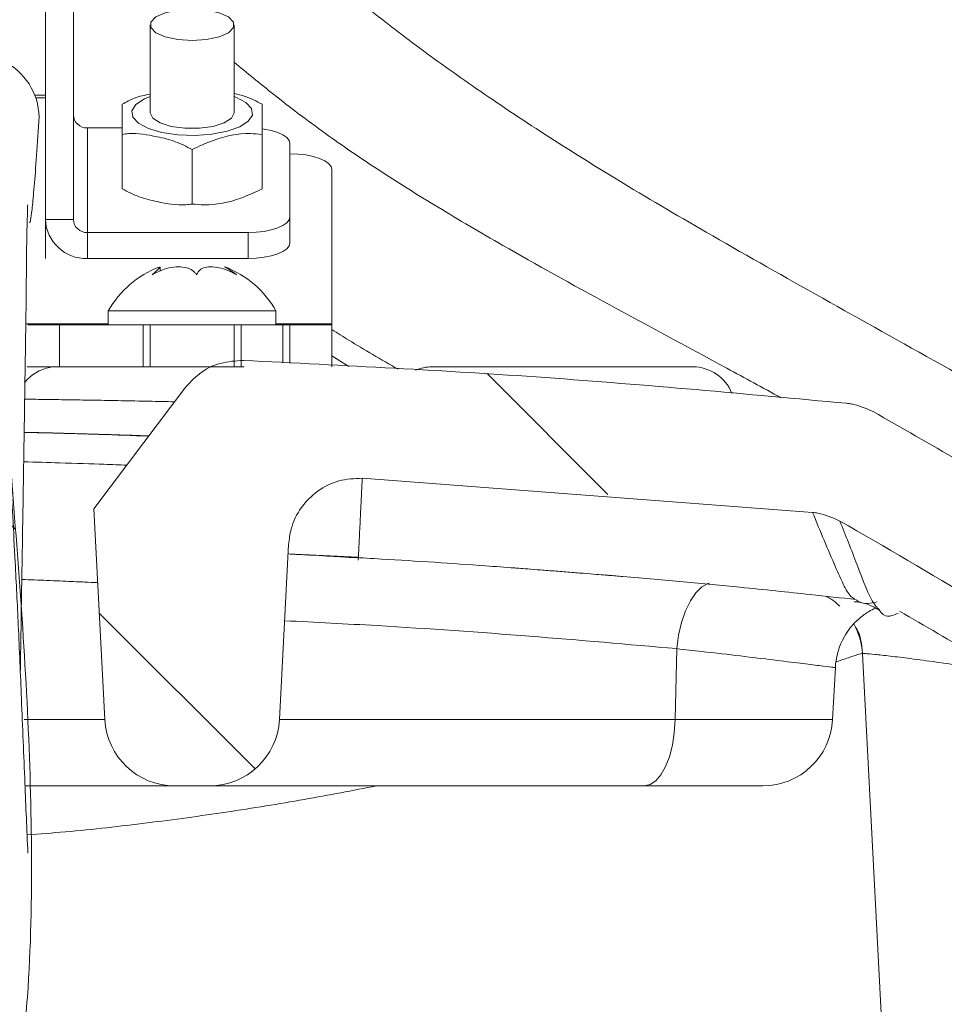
# Model space of a CAD drawing. Header units: millimetres. Extents: x 0 to 8410, y 0 to 5940.
# Tile 14 of 256: x 2000 to 2066, y 1424 to 1494. Entities that reach past the tile are written whole.
import ezdxf

# ---------------------------------------------------------------- set-up
doc = ezdxf.new("R2010")
doc.units = ezdxf.units.MM
doc.header["$LTSCALE"] = 10

msp = doc.modelspace()

# ---------------------------------------------------------------- hatches: boundary and pattern name
at = {"linetype": 'Continuous', "lineweight": 0}
h = msp.add_hatch(dxfattribs=at)
h.set_pattern_fill('ANSI37', scale=10, angle=90, style=0)
edge = h.paths.add_edge_path(flags=0)
edge.add_spline(control_points=[(1984.349833, 1445.962619), (1984.480003, 1441.517896), (1984.54086, 1437.06888), (1984.819991, 1432.631021), (1985.233382, 1426.058581), (1985.770434, 1419.374158), (1987.749495, 1413.09314), (1988.215691, 1411.613558), (1988.790025, 1410.12883), (1989.681385, 1408.859193), (1990.016107, 1408.38242), (1990.405492, 1407.930955), (1990.866417, 1407.574726), (1991.152853, 1407.35335), (1991.474065, 1407.166415), (1991.816146, 1407.047951), (1992.107621, 1406.947012), (1992.421575, 1406.895208), (1992.729956, 1406.902109), (1993.037216, 1406.908984), (1993.346334, 1406.973451), (1993.634681, 1407.07981), (1993.989145, 1407.210558), (1994.322107, 1407.405372), (1994.624801, 1407.63146), (1995.137943, 1408.014737), (1995.581233, 1408.494105), (1995.971671, 1409.001819), (1997.113739, 1410.486932), (1997.886156, 1412.252405), (1998.493508, 1414.024692), (1999.705644, 1417.561771), (2000.242938, 1421.33558), (2000.457657, 1425.068421), (2001.266864, 1439.136287), (1999.914759, 1453.26181), (1998.812645, 1467.309764), (1998.508104, 1471.191559), (1998.088813, 1475.161075), (1996.697999, 1478.797929), (1996.223058, 1480.039859), (1995.612871, 1481.255985), (1994.792207, 1482.302153), (1994.299487, 1482.930263), (1993.718295, 1483.507171), (1993.053475, 1483.949109), (1992.634794, 1484.227427), (1992.175499, 1484.455696), (1991.69565, 1484.605696), (1991.209949, 1484.757525), (1990.691507, 1484.830676), (1990.182981, 1484.811733), (1989.67518, 1484.792816), (1989.16472, 1484.681865), (1988.691338, 1484.497126), (1988.121767, 1484.274847), (1987.589594, 1483.941877), (1987.121289, 1483.5488), (1986.550116, 1483.06938), (1986.056776, 1482.490832), (1985.639398, 1481.87287), (1984.871799, 1480.736376), (1984.332783, 1479.438379), (1983.949815, 1478.121503), (1983.120484, 1475.269759), (1982.972748, 1472.229501), (1983.024126, 1469.260058), (1983.075133, 1466.31205), (1983.328462, 1463.370398), (1983.554511, 1460.430628), (1983.924808, 1455.614893), (1984.208441, 1450.7905), (1984.349833, 1445.962619)], knot_values=[0, 0, 0, 0, 0.013339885, 0.013339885, 0.013339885, 0.03316195, 0.03316195, 0.03316195, 0.037809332, 0.037809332, 0.037809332, 0.039540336, 0.039540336, 0.039540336, 0.040613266, 0.040613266, 0.040613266, 0.041527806, 0.041527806, 0.041527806, 0.042437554, 0.042437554, 0.042437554, 0.043555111, 0.043555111, 0.043555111, 0.045454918, 0.045454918, 0.045454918, 0.051072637, 0.051072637, 0.051072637, 0.062315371, 0.062315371, 0.062315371, 0.10458436, 0.10458436, 0.10458436, 0.116318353, 0.116318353, 0.116318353, 0.120293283, 0.120293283, 0.120293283, 0.122672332, 0.122672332, 0.122672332, 0.124162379, 0.124162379, 0.124162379, 0.125675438, 0.125675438, 0.125675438, 0.12718582, 0.12718582, 0.12718582, 0.129005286, 0.129005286, 0.129005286, 0.131222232, 0.131222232, 0.131222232, 0.13532474, 0.13532474, 0.13532474, 0.144264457, 0.144264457, 0.144264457, 0.15308237, 0.15308237, 0.15308237, 0.167528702, 0.167528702, 0.167528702, 0.167528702], weights=[1, 1, 1, 1, 1, 1, 1, 1, 1, 1, 1, 1, 1, 1, 1, 1, 1, 1, 1, 1, 1, 1, 1, 1, 1, 1, 1, 1, 1, 1, 1, 1, 1, 1, 1, 1, 1, 1, 1, 1, 1, 1, 1, 1, 1, 1, 1, 1, 1, 1, 1, 1, 1, 1, 1, 1, 1, 1, 1, 1, 1, 1, 1, 1, 1, 1, 1, 1, 1, 1, 1, 1, 1], degree=3, periodic=0)
h = msp.add_hatch(dxfattribs=at)
h.set_pattern_fill('ANSI31', scale=10, angle=90, style=0)
edge = h.paths.add_edge_path(flags=0)
edge.add_spline(control_points=[(1870.285415, 1429.651796), (1870.298618, 1429.903515), (1870.330884, 1430.154943), (1870.381643, 1430.401845), (1870.495252, 1430.954449), (1870.705873, 1431.49504), (1870.995974, 1431.9789), (1871.28608, 1432.462771), (1871.663686, 1432.903273), (1872.097627, 1433.263811)], knot_values=[0.00002494, 0.00002494, 0.00002494, 0.00002494, 0.000781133, 0.000781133, 0.000781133, 0.002492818, 0.002492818, 0.002492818, 0.004204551, 0.004204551, 0.004204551, 0.004204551], weights=[1, 1, 1, 1, 1, 1, 1, 1, 1, 1], degree=3, periodic=0)
edge.add_spline(control_points=[(1872.097627, 1433.263811), (1883.522589, 1442.756208), (1895.873915, 1451.230955), (1908.841577, 1458.474923)], knot_values=[0.007616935, 0.007616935, 0.007616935, 0.007616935, 0.052173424, 0.052173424, 0.052173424, 0.052173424], weights=[1, 1, 1, 1], degree=3, periodic=0)
edge.add_spline(control_points=[(1908.841577, 1458.474923), (1908.950498, 1458.535769), (1909.061771, 1458.592583), (1909.174932, 1458.645126), (1909.682807, 1458.880945), (1910.238386, 1459.03242), (1910.795695, 1459.086782)], knot_values=[0, 0, 0, 0, 0.000374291, 0.000374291, 0.000374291, 0.002077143, 0.002077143, 0.002077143, 0.002077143], weights=[1, 1, 1, 1, 1, 1, 1], degree=3, periodic=0)
edge.add_spline(control_points=[(1910.795695, 1459.086782), (1921.521905, 1460.13305), (1932.272911, 1460.950754), (1943.034079, 1461.536872)], knot_values=[0.007815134, 0.007815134, 0.007815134, 0.007815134, 0.040053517, 0.040053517, 0.040053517, 0.040053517], weights=[1, 1, 1, 1], degree=3, periodic=0)
edge.add_spline(control_points=[(1943.034079, 1461.536872), (1943.402063, 1461.556915), (1943.774529, 1461.535817), (1944.137898, 1461.474357), (1944.690043, 1461.380968), (1945.233655, 1461.190731), (1945.723608, 1460.919563), (1946.214429, 1460.647914), (1946.664997, 1460.287534), (1947.037973, 1459.868502), (1947.411263, 1459.449117), (1947.717171, 1458.959388), (1947.930441, 1458.440018), (1948.143705, 1457.920662), (1948.270238, 1457.357332), (1948.299621, 1456.796665)], knot_values=[0, 0, 0, 0, 0.001105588, 0.001105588, 0.001105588, 0.002799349, 0.002799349, 0.002799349, 0.004496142, 0.004496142, 0.004496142, 0.006194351, 0.006194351, 0.006194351, 0.007892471, 0.007892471, 0.007892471, 0.007892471], weights=[1, 1, 1, 1, 1, 1, 1, 1, 1, 1, 1, 1, 1, 1, 1, 1], degree=3, periodic=0)
edge.add_line((1948.299621, 1456.796665), (1948.957043, 1444.252319))
edge.add_arc((1953.95019, 1444.513999), 5, 183, 270)
edge.add_line((1953.95019, 1439.513999), (1956.460545, 1439.513999))
edge.add_arc((1956.460545, 1444.513999), 5, 270, 357)
edge.add_line((1961.453692, 1444.252319), (1962.245402, 1459.35904))
edge.add_spline(control_points=[(1962.245402, 1459.35904), (1961.576472, 1460.244751), (1960.907547, 1461.130465), (1960.238627, 1462.016183), (1959.479404, 1463.02147), (1958.720188, 1464.026762), (1957.960978, 1465.032058), (1957.216126, 1466.018342), (1956.47128, 1467.00463), (1955.72644, 1467.990923)], knot_values=[0.000087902, 0.000087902, 0.000087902, 0.000087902, 0.0034177, 0.0034177, 0.0034177, 0.00719701, 0.00719701, 0.00719701, 0.010904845, 0.010904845, 0.010904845, 0.010904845], weights=[1, 1, 1, 1, 1, 1, 1, 1, 1, 1], degree=3, periodic=0)
edge.add_spline(control_points=[(1955.72644, 1467.990923), (1955.389099, 1468.437619), (1954.970084, 1468.832319), (1954.50395, 1469.142247), (1954.037791, 1469.452191), (1953.511633, 1469.68589), (1952.969102, 1469.823835), (1952.50058, 1469.942962), (1952.009519, 1469.993825), (1951.526527, 1469.973232)], knot_values=[0, 0, 0, 0, 0.001679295, 0.001679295, 0.001679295, 0.003358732, 0.003358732, 0.003358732, 0.004803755, 0.004803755, 0.004803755, 0.004803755], weights=[1, 1, 1, 1, 1, 1, 1, 1, 1, 1], degree=3, periodic=0)
edge.add_spline(control_points=[(1951.526527, 1469.973232), (1937.117756, 1469.358905), (1922.72079, 1468.333117), (1908.370031, 1466.9028)], knot_values=[0.115483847, 0.115483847, 0.115483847, 0.115483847, 0.158640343, 0.158640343, 0.158640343, 0.158640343], weights=[1, 1, 1, 1], degree=3, periodic=0)
edge.add_spline(control_points=[(1908.370031, 1466.9028), (1907.812821, 1466.847264), (1907.257546, 1466.694615), (1906.750149, 1466.457726), (1906.650619, 1466.411258), (1906.552565, 1466.361487), (1906.456305, 1466.308576)], knot_values=[0, 0, 0, 0, 0.001679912, 0.001679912, 0.001679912, 0.002004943, 0.002004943, 0.002004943, 0.002004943], weights=[1, 1, 1, 1, 1, 1, 1], degree=3, periodic=0)
edge.add_spline(control_points=[(1906.456305, 1466.308576), (1898.100262, 1461.715551), (1889.99353, 1456.63684), (1882.214979, 1451.121999), (1876.622561, 1447.157083), (1871.188301, 1442.959139), (1865.939561, 1438.549329)], knot_values=[0.000382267, 0.000382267, 0.000382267, 0.000382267, 0.028987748, 0.028987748, 0.028987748, 0.049550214, 0.049550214, 0.049550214, 0.049550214], weights=[1, 1, 1, 1, 1, 1, 1], degree=3, periodic=0)
edge.add_spline(control_points=[(1865.939561, 1438.549329), (1865.075616, 1437.823472), (1864.325218, 1436.938309), (1863.750299, 1435.967363), (1863.175392, 1434.996437), (1862.760069, 1433.912916), (1862.538919, 1432.806432), (1862.443718, 1432.330108), (1862.382898, 1431.845619), (1862.357455, 1431.360541)], knot_values=[0, 0, 0, 0, 0.003385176, 0.003385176, 0.003385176, 0.006770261, 0.006770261, 0.006770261, 0.008210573, 0.008210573, 0.008210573, 0.008210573], weights=[1, 1, 1, 1, 1, 1, 1, 1, 1, 1], degree=3, periodic=0)
edge.add_line((1862.357455, 1431.360541), (1860.475263, 1395.475776))
edge.add_line((1860.475263, 1395.475776), (1862.491221, 1357.047923))
edge.add_spline(control_points=[(1862.491221, 1357.047923), (1862.550684, 1355.914444), (1862.805165, 1354.775454), (1863.235443, 1353.725135), (1863.665862, 1352.674473), (1864.284404, 1351.683447), (1865.040885, 1350.836755), (1865.437631, 1350.392698), (1865.875977, 1349.982603), (1866.345625, 1349.61651)], knot_values=[0, 0, 0, 0, 0.003405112, 0.003405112, 0.003405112, 0.006812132, 0.006812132, 0.006812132, 0.008580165, 0.008580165, 0.008580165, 0.008580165], weights=[1, 1, 1, 1, 1, 1, 1, 1, 1, 1], degree=3, periodic=0)
edge.add_spline(control_points=[(1866.345625, 1349.61651), (1878.746851, 1339.949666), (1892.334184, 1331.640433), (1906.59478, 1325.016712)], knot_values=[0.002495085, 0.002495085, 0.002495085, 0.002495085, 0.049665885, 0.049665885, 0.049665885, 0.049665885], weights=[1, 1, 1, 1], degree=3, periodic=0)
edge.add_spline(control_points=[(1906.59478, 1325.016712), (1907.092898, 1324.785348), (1907.637441, 1324.636139), (1908.183943, 1324.581485)], knot_values=[0, 0, 0, 0, 0.001647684, 0.001647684, 0.001647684, 0.001647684], weights=[1, 1, 1, 1], degree=3, periodic=0)
edge.add_spline(control_points=[(1908.183943, 1324.581485), (1958.281662, 1319.571397), (2009.129073, 1319.571397), (2059.226792, 1324.581485)], knot_values=[0.003761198, 0.003761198, 0.003761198, 0.003761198, 0.154804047, 0.154804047, 0.154804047, 0.154804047], weights=[1, 1, 1, 1], degree=3, periodic=0)
edge.add_spline(control_points=[(2059.226792, 1324.581485), (2059.773294, 1324.636139), (2060.317837, 1324.785348), (2060.815955, 1325.016712)], knot_values=[0, 0, 0, 0, 0.001647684, 0.001647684, 0.001647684, 0.001647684], weights=[1, 1, 1, 1], degree=3, periodic=0)
edge.add_spline(control_points=[(2060.815955, 1325.016712), (2075.076551, 1331.640433), (2088.663883, 1339.949666), (2101.06511, 1349.61651)], knot_values=[0.000349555, 0.000349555, 0.000349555, 0.000349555, 0.047520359, 0.047520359, 0.047520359, 0.047520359], weights=[1, 1, 1, 1], degree=3, periodic=0)
edge.add_spline(control_points=[(2101.06511, 1349.61651), (2101.950009, 1350.306295), (2102.726905, 1351.159666), (2103.332577, 1352.10413), (2103.938037, 1353.048264), (2104.389229, 1354.109169), (2104.65136, 1355.199701), (2104.796852, 1355.804985), (2104.886901, 1356.426253), (2104.919514, 1357.047923)], knot_values=[0, 0, 0, 0, 0.003365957, 0.003365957, 0.003365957, 0.006729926, 0.006729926, 0.006729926, 0.008578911, 0.008578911, 0.008578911, 0.008578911], weights=[1, 1, 1, 1, 1, 1, 1, 1, 1, 1], degree=3, periodic=0)
edge.add_line((2104.919514, 1357.047923), (2106.935472, 1395.475776))
edge.add_line((2106.935472, 1395.475776), (2105.05328, 1431.360541))
edge.add_spline(control_points=[(2105.05328, 1431.360541), (2104.994195, 1432.487031), (2104.739512, 1433.618813), (2104.310752, 1434.662189), (2103.882009, 1435.705522), (2103.267385, 1436.689274), (2102.517642, 1437.532036), (2102.194292, 1437.895504), (2101.843645, 1438.236392), (2101.471174, 1438.549329)], knot_values=[0, 0, 0, 0, 0.003384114, 0.003384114, 0.003384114, 0.006768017, 0.006768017, 0.006768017, 0.008210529, 0.008210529, 0.008210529, 0.008210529], weights=[1, 1, 1, 1, 1, 1, 1, 1, 1, 1], degree=3, periodic=0)
edge.add_spline(control_points=[(2101.471174, 1438.549329), (2096.125235, 1443.040802), (2090.586745, 1447.312547), (2084.884632, 1451.342225), (2077.201304, 1456.772024), (2069.199304, 1461.776656), (2060.95443, 1466.308576)], knot_values=[0.008043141, 0.008043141, 0.008043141, 0.008043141, 0.028987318, 0.028987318, 0.028987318, 0.057211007, 0.057211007, 0.057211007, 0.057211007], weights=[1, 1, 1, 1, 1, 1, 1], degree=3, periodic=0)
edge.add_spline(control_points=[(2060.95443, 1466.308576), (2060.463704, 1466.578312), (2059.919696, 1466.767179), (2059.367356, 1466.859322), (2059.259009, 1466.877397), (2059.150007, 1466.891906), (2059.040704, 1466.9028)], knot_values=[0, 0, 0, 0, 0.001679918, 0.001679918, 0.001679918, 0.002004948, 0.002004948, 0.002004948, 0.002004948], weights=[1, 1, 1, 1, 1, 1, 1], degree=3, periodic=0)
edge.add_spline(control_points=[(2059.040704, 1466.9028), (2044.689945, 1468.333117), (2030.292979, 1469.358905), (2015.884207, 1469.973232)], knot_values=[0.00796967, 0.00796967, 0.00796967, 0.00796967, 0.051126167, 0.051126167, 0.051126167, 0.051126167], weights=[1, 1, 1, 1], degree=3, periodic=0)
edge.add_spline(control_points=[(2015.884207, 1469.973232), (2015.32592, 1469.997035), (2014.755822, 1469.924734), (2014.22114, 1469.762358), (2013.68647, 1469.599985), (2013.17248, 1469.34308), (2012.721609, 1469.013001), (2012.329935, 1468.72626), (2011.97683, 1468.378289), (2011.684294, 1467.990923)], knot_values=[0, 0, 0, 0, 0.001676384, 0.001676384, 0.001676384, 0.003352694, 0.003352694, 0.003352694, 0.004803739, 0.004803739, 0.004803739, 0.004803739], weights=[1, 1, 1, 1, 1, 1, 1, 1, 1, 1], degree=3, periodic=0)
edge.add_spline(control_points=[(2011.684294, 1467.990923), (2010.703996, 1466.692843), (2009.723686, 1465.394771), (2008.743367, 1464.096706), (2007.550704, 1462.517473), (2006.358026, 1460.938251), (2005.165333, 1459.35904)], knot_values=[0.000071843, 0.000071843, 0.000071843, 0.000071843, 0.0049518, 0.0049518, 0.0049518, 0.010888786, 0.010888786, 0.010888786, 0.010888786], weights=[1, 1, 1, 1, 1, 1, 1], degree=3, periodic=0)
edge.add_line((2005.165333, 1459.35904), (2005.957043, 1444.252319))
edge.add_arc((2010.95019, 1444.513999), 5, 183, 270)
edge.add_line((2010.95019, 1439.513999), (2013.460545, 1439.513999))
edge.add_arc((2013.460545, 1444.513999), 5, 270, 357)
edge.add_line((2018.453692, 1444.252319), (2019.111114, 1456.796665))
edge.add_spline(control_points=[(2019.111114, 1456.796665), (2019.130749, 1457.171338), (2019.193051, 1457.546117), (2019.295702, 1457.90699), (2019.448993, 1458.44589), (2019.697212, 1458.965806), (2020.019978, 1459.423773), (2020.342177, 1459.880934), (2020.747521, 1460.288917), (2021.202679, 1460.613939), (2021.657459, 1460.93869), (2022.174483, 1461.189533), (2022.711073, 1461.345604), (2023.247679, 1461.50168), (2023.81864, 1461.567265), (2024.376656, 1461.536872)], knot_values=[0, 0, 0, 0, 0.001125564, 0.001125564, 0.001125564, 0.00281975, 0.00281975, 0.00281975, 0.004510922, 0.004510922, 0.004510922, 0.006200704, 0.006200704, 0.006200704, 0.007890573, 0.007890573, 0.007890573, 0.007890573], weights=[1, 1, 1, 1, 1, 1, 1, 1, 1, 1, 1, 1, 1, 1, 1, 1], degree=3, periodic=0)
edge.add_spline(control_points=[(2024.376656, 1461.536872), (2035.137823, 1460.950754), (2045.88883, 1460.13305), (2056.61504, 1459.086782)], knot_values=[0.121396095, 0.121396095, 0.121396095, 0.121396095, 0.153634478, 0.153634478, 0.153634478, 0.153634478], weights=[1, 1, 1, 1], degree=3, periodic=0)
edge.add_spline(control_points=[(2056.61504, 1459.086782), (2056.739215, 1459.074669), (2056.863022, 1459.05789), (2056.985942, 1459.036516), (2057.537621, 1458.94059), (2058.080305, 1458.748005), (2058.569158, 1458.474923)], knot_values=[0, 0, 0, 0, 0.000374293, 0.000374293, 0.000374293, 0.00207716, 0.00207716, 0.00207716, 0.00207716], weights=[1, 1, 1, 1, 1, 1, 1], degree=3, periodic=0)
edge.add_spline(control_points=[(2058.569158, 1458.474923), (2071.71014, 1451.134135), (2084.218781, 1442.528761), (2095.772707, 1432.880996)], knot_values=[0.000425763, 0.000425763, 0.000425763, 0.000425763, 0.045577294, 0.045577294, 0.045577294, 0.045577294], weights=[1, 1, 1, 1], degree=3, periodic=0)
edge.add_spline(control_points=[(2095.772707, 1432.880996), (2095.963424, 1432.721744), (2096.142812, 1432.547871), (2096.307955, 1432.362232), (2096.595902, 1432.038548), (2096.843804, 1431.674494), (2097.0395, 1431.287988)], knot_values=[0, 0, 0, 0, 0.00074539, 0.00074539, 0.00074539, 0.002059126, 0.002059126, 0.002059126, 0.002059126], weights=[1, 1, 1, 1, 1, 1, 1], degree=3, periodic=0)
edge.add_line((2097.0395, 1431.287988), (2098.917134, 1395.490119))
edge.add_line((2098.917134, 1395.490119), (2096.998243, 1358.912537))
edge.add_spline(control_points=[(2096.998243, 1358.912537), (2096.981312, 1358.589804), (2096.933401, 1358.267234), (2096.855655, 1357.953549), (2096.720775, 1357.409346), (2096.491497, 1356.880619), (2096.185513, 1356.410807), (2095.879423, 1355.940831), (2095.488062, 1355.516996), (2095.043292, 1355.175312)], knot_values=[0, 0, 0, 0, 0.000969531, 0.000969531, 0.000969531, 0.002667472, 0.002667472, 0.002667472, 0.004366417, 0.004366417, 0.004366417, 0.004366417], weights=[1, 1, 1, 1, 1, 1, 1, 1, 1, 1], degree=3, periodic=0)
edge.add_spline(control_points=[(2095.043292, 1355.175312), (2083.780597, 1346.523016), (2071.525256, 1339.030903), (2058.685627, 1332.960115)], knot_values=[0.002212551, 0.002212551, 0.002212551, 0.002212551, 0.044819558, 0.044819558, 0.044819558, 0.044819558], weights=[1, 1, 1, 1], degree=3, periodic=0)
edge.add_spline(control_points=[(2058.685627, 1332.960115), (2058.17614, 1332.719221), (2057.616948, 1332.564525), (2057.056069, 1332.509558)], knot_values=[0, 0, 0, 0, 0.001690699, 0.001690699, 0.001690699, 0.001690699], weights=[1, 1, 1, 1], degree=3, periodic=0)
edge.add_spline(control_points=[(2057.056069, 1332.509558), (2040.234909, 1330.861066), (2023.349026, 1329.773928), (2006.45512, 1329.259286)], knot_values=[0.003679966, 0.003679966, 0.003679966, 0.003679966, 0.054280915, 0.054280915, 0.054280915, 0.054280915], weights=[1, 1, 1, 1], degree=3, periodic=0)
edge.add_spline(control_points=[(2006.45512, 1329.259286), (2003.114341, 1329.157515), (1999.821369, 1328.363925), (1996.482141, 1328.219991), (1996.193101, 1328.207532), (1995.903864, 1328.199002), (1995.61459, 1328.194514)], knot_values=[0, 0, 0, 0, 0.010026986, 0.010026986, 0.010026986, 0.010893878, 0.010893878, 0.010893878, 0.010893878], weights=[1, 1, 1, 1, 1, 1, 1], degree=3, periodic=0)
edge.add_spline(control_points=[(1995.61459, 1328.194514), (1992.281587, 1328.1428), (1988.948177, 1328.11276), (1985.614784, 1328.104458), (1981.008487, 1328.092985), (1976.401901, 1328.123052), (1971.796145, 1328.194514)], knot_values=[0, 0, 0, 0, 0.010000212, 0.010000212, 0.010000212, 0.023819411, 0.023819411, 0.023819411, 0.023819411], weights=[1, 1, 1, 1, 1, 1, 1], degree=3, periodic=0)
edge.add_spline(control_points=[(1971.796145, 1328.194514), (1969.308336, 1328.233114), (1966.837522, 1328.629687), (1964.370266, 1328.951144), (1963.237002, 1329.098796), (1962.097927, 1329.224487), (1960.955615, 1329.259286)], knot_values=[0.002625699, 0.002625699, 0.002625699, 0.002625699, 0.01008596, 0.01008596, 0.01008596, 0.013510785, 0.013510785, 0.013510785, 0.013510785], weights=[1, 1, 1, 1, 1, 1, 1], degree=3, periodic=0)
edge.add_spline(control_points=[(1960.955615, 1329.259286), (1944.061709, 1329.773928), (1927.175825, 1330.861066), (1910.354666, 1332.509558)], knot_values=[0.09978042, 0.09978042, 0.09978042, 0.09978042, 0.150381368, 0.150381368, 0.150381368, 0.150381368], weights=[1, 1, 1, 1], degree=3, periodic=0)
edge.add_spline(control_points=[(1910.354666, 1332.509558), (1909.793787, 1332.564525), (1909.234595, 1332.719221), (1908.725108, 1332.960115)], knot_values=[0, 0, 0, 0, 0.001690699, 0.001690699, 0.001690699, 0.001690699], weights=[1, 1, 1, 1], degree=3, periodic=0)
edge.add_spline(control_points=[(1908.725108, 1332.960115), (1895.885479, 1339.030903), (1883.630138, 1346.523016), (1872.367443, 1355.175312)], knot_values=[0.000401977, 0.000401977, 0.000401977, 0.000401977, 0.043008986, 0.043008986, 0.043008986, 0.043008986], weights=[1, 1, 1, 1], degree=3, periodic=0)
edge.add_spline(control_points=[(1872.367443, 1355.175312), (1872.122107, 1355.363786), (1871.893476, 1355.576181), (1871.687351, 1355.806885), (1871.309101, 1356.230239), (1870.999823, 1356.725764), (1870.78461, 1357.251106), (1870.569467, 1357.776278), (1870.442224, 1358.345785), (1870.412492, 1358.912537)], knot_values=[0, 0, 0, 0, 0.000928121, 0.000928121, 0.000928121, 0.002648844, 0.002648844, 0.002648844, 0.004368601, 0.004368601, 0.004368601, 0.004368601], weights=[1, 1, 1, 1, 1, 1, 1, 1, 1, 1], degree=3, periodic=0)
edge.add_line((1870.412492, 1358.912537), (1868.493601, 1395.490119))
edge.add_line((1868.493601, 1395.490119), (1870.285415, 1429.651796))

# ---------------------------------------------------------------- linework, layer by layer
at = {"color": 7, "linetype": 'Continuous', "lineweight": 0}
for p, q in [((2001.705362, 1488.969838), (2001.705362, 1507.873957)), ((2001.705362, 1506.946777), (2001.705362, 1480.058452)), ((2003.705366, 1506.946777), (2003.705366, 1480.058452)), ((2009.20537, 1494.003539), (2009.20537, 1487.698679)), ((2015.205367, 1487.698679), (2015.205367, 1494.003539)), ((2001.705362, 1488.969838), (2000.941782, 1488.969838)), ((2001.705362, 1488.784408), (2001.010879, 1488.784408)), ((2001.705362, 1477.276896), (2001.705362, 1488.784408)), ((2004.705368, 1486.623411), (2007.205366, 1486.623411)), ((2007.205366, 1486.158078), (2007.205366, 1482.255166)), ((2017.205371, 1486.158078), (2017.205371, 1482.255166)), ((2019.205375, 1485.499596), (2019.205375, 1480.255087)), ((2012.205376, 1485.076671), (2012.205376, 1481.173774)), ((2022.205366, 1472.586816), (2022.205366, 1483.645206)), ((2019.205375, 1480.255087), (2019.205375, 1478.400727)), ((2004.705368, 1479.131272), (2016.205369, 1479.131272)), ((2004.705368, 1477.276896), (2016.205369, 1477.276896)), ((2009.9086, 1476.367523), (2009.9086, 1476.659735)), ((2006.205364, 1473.513996), (2006.205364, 1472.513994)), ((2009.686767, 1473.513996), (2006.205364, 1473.513996)), ((2018.205373, 1473.513996), (2009.686767, 1473.513996)), ((2018.205373, 1472.513994), (2018.205373, 1473.513996)), ((2000.445231, 1472.513994), (2002.705364, 1472.513994)), ((2002.705364, 1472.513994), (2002.705364, 1469.514002)), ((2002.705364, 1472.513994), (2008.705376, 1472.513994)), ((2009.686767, 1472.513994), (2008.705376, 1472.513994)), ((2008.705376, 1472.513994), (2008.705376, 1469.514002)), ((2009.20537, 1472.513994), (2009.20537, 1469.514002)), ((2015.705376, 1472.513994), (2009.686767, 1472.513994)), ((2015.205367, 1469.514002), (2015.205367, 1472.513994)), ((2015.705376, 1472.513994), (2015.705376, 1469.514002)), ((2015.705376, 1472.513994), (2018.705367, 1472.513994)), ((2018.705367, 1472.513994), (2019.205375, 1472.513994)), ((2019.205375, 1472.513994), (2022.205366, 1472.513994)), ((2022.205366, 1472.513994), (2022.205366, 1472.586816)), ((2022.205366, 1472.513994), (2022.205366, 1469.514002)), ((2023.410557, 1469.544893), (2022.205366, 1470.310768)), ((2000.402896, 1469.514002), (2002.705364, 1469.514002)), ((2002.705364, 1469.514002), (2008.138685, 1469.514002)), ((2008.138685, 1469.514002), (2015.931471, 1469.514002)), ((2029.366701, 1469.514002), (2048.044025, 1469.514002)), ((2056.615038, 1459.086781), (2024.376659, 1461.536874)), ((2005.957036, 1444.252317), (2005.165337, 1459.35904)), ((2019.111111, 1456.796666), (2018.453686, 1444.252317)), ((2019.076242, 1456.131284), (2024.086653, 1455.877488)), ((2024.097158, 1455.831771), (2024.070724, 1455.833649)), ((2063.194385, 1391.513993), (2060.183002, 1448.974689)), ((2058.244607, 1447.987278), (2058.048873, 1444.252317)), ((2010.950192, 1439.514001), (2000.25764, 1439.514001)), ((2013.460546, 1439.514001), (2010.950192, 1439.514001)), ((2044.564738, 1439.514001), (2013.460546, 1439.514001)), ((2053.055725, 1439.514001), (2044.564738, 1439.514001))]:
    msp.add_line(p, q, dxfattribs=at)
at = {"color": 8, "linetype": 'Continuous', "lineweight": 0}
for p, q in [((2004.705368, 1486.623411), (2004.705368, 1479.131272)), ((2001.705362, 1480.058452), (2003.705366, 1480.058452)), ((2004.705368, 1479.131272), (2004.705368, 1477.276896)), ((2016.205369, 1477.276896), (2016.205369, 1479.131272)), ((2000.297694, 1472.586816), (2006.205364, 1472.586816)), ((2018.205373, 1472.586816), (2022.205366, 1472.586816)), ((2018.705367, 1472.513994), (2018.705367, 1469.812681)), ((2019.205375, 1472.513994), (2019.205375, 1469.78422)), ((2046.896844, 1449.335833), (2046.778715, 1444.252317)), ((2000.172033, 1444.252317), (2005.957036, 1444.252317)), ((2018.453686, 1444.252317), (2046.778715, 1444.252317)), ((2046.778715, 1444.252317), (2058.048873, 1444.252317))]:
    msp.add_line(p, q, dxfattribs=at)
at = {"color": 7, "linetype": 'Continuous', "lineweight": 0, "flags": 128}
for points in [[(2012.205376, 1495.127355), (2011.179312, 1495.059585), (2010.277002, 1494.864439), (2009.607299, 1494.565462), (2009.250953, 1494.198685), (2009.250953, 1493.808394), (2009.607299, 1493.441646), (2010.277002, 1493.14264), (2011.179312, 1492.947494), (2012.205376, 1492.879724), (2013.231425, 1492.947494), (2014.133735, 1493.14264), (2014.803438, 1493.441646), (2015.159799, 1493.808394), (2015.159799, 1494.198685), (2014.803438, 1494.565462), (2014.133735, 1494.864439), (2013.231425, 1495.059585), (2012.205376, 1495.127355)], [(2009.20537, 1487.698679), (2009.386285, 1487.314319), (2009.90723, 1486.976301), (2010.705366, 1486.725425), (2011.684431, 1486.59194), (2012.726321, 1486.59194), (2013.705372, 1486.725425), (2014.503508, 1486.976301), (2015.024452, 1487.314319), (2015.205367, 1487.698679)], [(2019.205375, 1485.499596), (2019.147723, 1485.718822), (2018.977015, 1485.929643), (2018.699779, 1486.123954), (2018.326684, 1486.294245), (2017.872079, 1486.434018), (2017.353414, 1486.537849), (2017.208694, 1486.558681)], [(2022.205366, 1483.645206), (2022.147729, 1483.864461), (2021.977006, 1484.075283), (2021.699785, 1484.269564), (2021.32669, 1484.439885), (2020.872085, 1484.579628), (2020.35342, 1484.683489), (2019.790633, 1484.747445), (2019.205375, 1484.769022)], [(2016.205369, 1479.131272), (2016.790642, 1479.152863), (2017.353414, 1479.216819), (2017.872079, 1479.320665), (2018.326684, 1479.460423), (2018.699779, 1479.630729), (2018.977015, 1479.825025), (2019.147723, 1480.035846), (2019.205375, 1480.255087)], [(2019.205375, 1478.400727), (2019.147723, 1478.181471), (2018.977015, 1477.97065), (2018.699779, 1477.776369), (2018.326684, 1477.606063), (2017.872079, 1477.466305), (2017.353414, 1477.362444), (2016.790642, 1477.298503), (2016.205369, 1477.276896)], [(2011.684297, 1467.990925), (2008.743359, 1464.0967), (2005.165337, 1459.35904)]]:
    msp.add_lwpolyline(points, dxfattribs=at)
at = {"color": 8, "linetype": 'Continuous', "lineweight": 0, "flags": 128}
for points in [[(2010.040312, 1486.293917), (2009.071513, 1486.579334), (2008.3566, 1486.955409), (2007.953494, 1487.391715), (2007.894843, 1487.852876), (2008.185415, 1488.30155), (2008.801653, 1488.701408), (2009.20537, 1488.868391)], [(2015.205367, 1488.868391), (2015.339224, 1488.818054), (2016.054137, 1488.441979), (2016.457244, 1488.005673), (2016.515895, 1487.544512), (2016.225322, 1487.095808), (2015.609084, 1486.69598), (2014.717086, 1486.377363), (2013.621612, 1486.165827), (2012.411399, 1486.078446), (2011.184497, 1486.122315), (2010.040312, 1486.293917)], [(2049.227542, 1454.030623), (2049.119322, 1453.999822), (2048.680625, 1453.758856), (2048.258229, 1453.340386), (2047.868139, 1452.760254), (2047.525136, 1452.040454), (2047.242223, 1451.208239), (2047.030112, 1450.29517), (2046.896844, 1449.335833)], [(2046.778715, 1444.252317), (2046.717061, 1443.314975), (2046.578108, 1442.420696), (2046.366832, 1441.601609), (2046.090833, 1440.887128), (2045.760019, 1440.302913), (2045.386268, 1439.869945), (2044.983013, 1439.603796), (2044.564738, 1439.514001)]]:
    msp.add_lwpolyline(points, dxfattribs=at)
at = {"color": 7, "linetype": 'Continuous', "lineweight": 0}
for centre, radius, start, end in [((1996.726207, 1487.327875), 4.522845, 356.99422457, 60.50356632), ((2004.670284, 1487.588433), 0.965659, 182.24585639, 272.08212872), ((2004.600159, 1480.172009), 2.897023, 182.2464528, 272.08122625), ((2004.67029, 1480.0963), 0.965666, 182.246228, 272.08175712), ((2012.324758, 1470.115017), 7, 110.71798521, 150.95025276), ((2012.08598, 1470.115017), 7, 29.04974724, 69.31596039), ((2002.552261, 1466.513999), 3, 99.91555051, 141.70096545), ((2029.366708, 1466.513999), 3, 90, 113.07865816), ((2048.044027, 1466.513999), 3, 21.51520859, 90), ((2063.237743, 1447.725582), 4.99999, 130.46297161, 176.99980252), ((2055.189924, 1448.713021), 4.99993, 2.9999086, 28.82880687), ((2010.95019, 1444.513999), 5, 183, 270), ((2013.460545, 1444.513999), 5, 270, 357), ((2053.055722, 1444.513999), 5, 270, 357)]:
    msp.add_arc(centre, radius, start, end, dxfattribs=at)
for points, knots in [([(2118.130914, 1435.437893), (2117.694356, 1435.81749), (2115.976778, 1437.310963), (2112.994632, 1439.754967), (2109.334836, 1442.606359), (2106.114157, 1444.974729), (2103.424682, 1446.876941), (2101.31282, 1448.327703), (2099.750186, 1449.379992), (2098.528716, 1450.191691), (2097.322198, 1450.984912), (2095.852645, 1451.939418), (2094.00635, 1453.121016), (2091.774785, 1454.525434), (2088.551047, 1456.517832), (2084.366658, 1459.04096), (2079.334627, 1461.995547), (2072.966492, 1465.656623), (2065.411995, 1469.908709), (2056.905425, 1474.657218), (2049.267689, 1478.975212), (2042.676333, 1482.85727), (2037.097643, 1486.357536), (2032.204556, 1489.640001), (2027.879193, 1492.760902), (2024.214181, 1495.613537), (2021.019021, 1498.280809), (2018.188775, 1500.799925), (2015.601925, 1503.264281), (2013.308136, 1505.617692), (2011.386191, 1507.752782), (2009.816836, 1509.606891), (2008.517887, 1511.190323), (2007.442205, 1512.499562), (2006.514399, 1513.582187), (2005.692741, 1514.463399), (2004.990249, 1515.129511), (2004.371761, 1515.63175), (2003.839432, 1515.992914), (2003.3799, 1516.259647), (2002.949028, 1516.469953), (2002.581698, 1516.639736), (2002.352221, 1516.708861), (2002.317114, 1516.719436)], [0, 0, 0, 0, 0.009599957, 0.037769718, 0.061779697, 0.081771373, 0.097880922, 0.110204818, 0.118810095, 0.124810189, 0.131033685, 0.139264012, 0.149479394, 0.161653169, 0.175753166, 0.201390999, 0.227648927, 0.253467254, 0.298346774, 0.341445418, 0.382557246, 0.417980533, 0.451906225, 0.484953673, 0.517682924, 0.551009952, 0.580221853, 0.611117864, 0.644146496, 0.679729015, 0.718020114, 0.757315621, 0.794263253, 0.830049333, 0.864359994, 0.896481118, 0.924626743, 0.948467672, 0.967863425, 0.979927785, 0.989194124, 0.998346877, 1, 1, 1, 1]), ([(2054.349473, 1467.303534), (2053.055399, 1468.010754), (2048.803245, 1470.334582), (2041.968814, 1473.992898), (2035.107266, 1477.801711), (2029.686775, 1480.983122), (2025.443458, 1483.648803), (2021.517785, 1486.339391), (2018.060894, 1488.966067), (2016.124135, 1490.576317), (2015.205367, 1491.340195)], [0, 0, 0, 0, 0.0738116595, 0.2425352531, 0.4090301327, 0.5216539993, 0.6379864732, 0.7536412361, 0.8831312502, 1, 1, 1, 1]), ([(2009.20537, 1489.034598), (2008.821463, 1488.965455), (2008.13865, 1488.842477), (2007.489525, 1488.479679), (2007.205366, 1488.320862)], [0, 0, 0, 0, 0.562243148, 1, 1, 1, 1]), ([(2017.205371, 1488.320862), (2016.805389, 1488.530103), (2016.150114, 1488.872895), (2015.470243, 1489.032606), (2015.205367, 1489.094829)], [0, 0, 0, 0, 0.610403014, 1, 1, 1, 1]), ([(2007.205366, 1486.158078), (2007.205366, 1486.499669), (2007.205366, 1487.428334), (2007.205366, 1488.149283), (2007.205366, 1488.286326), (2007.205366, 1488.320862)], [0, 0, 0, 0, 0.303242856, 0.824408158, 1, 1, 1, 1]), ([(2017.205371, 1488.320862), (2017.205371, 1488.231727), (2017.205371, 1487.9894), (2017.205371, 1487.209896), (2017.205371, 1486.369792), (2017.205371, 1486.158078)], [0, 0, 0, 0, 0.3032434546, 0.8244104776, 1, 1, 1, 1]), ([(2000.573142, 1479.835888), (2000.594484, 1479.869418), (2000.637799, 1479.937472), (2000.736863, 1480.684641), (2000.871401, 1482.066053), (2001.04415, 1484.254978), (2001.176044, 1486.137267), (2001.242681, 1487.088268)], [0, 0, 0, 0, 0.201148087, 0.408262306, 0.607772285, 0.801832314, 1, 1, 1, 1]), ([(2012.205376, 1485.076671), (2011.804618, 1485.280902), (2010.986357, 1485.697898), (2009.454221, 1486.051228), (2008.159022, 1486.295782), (2007.357743, 1486.180081), (2007.205366, 1486.158078)], [0, 0, 0, 0, 0.244946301, 0.50012641, 0.904940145, 1, 1, 1, 1]), ([(2012.205376, 1485.076671), (2012.703261, 1485.310588), (2014.056834, 1485.946527), (2015.791217, 1486.292316), (2016.920731, 1486.185097), (2017.205371, 1486.158078)], [0, 0, 0, 0, 0.303244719, 0.824416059, 1, 1, 1, 1]), ([(1984.349831, 1445.962613), (1984.127429, 1450.787148), (1983.769261, 1458.556825), (1982.946366, 1467.79982), (1983.047002, 1473.734218), (1983.646722, 1477.377938), (1984.601362, 1480.084039), (1985.607332, 1481.962467), (1986.948551, 1483.539439), (1988.557635, 1484.549422), (1990.180068, 1484.903478), (1991.716024, 1484.685654), (1993.3574, 1483.867174), (1994.777737, 1482.454001), (1995.919409, 1480.644927), (1996.981985, 1478.23151), (1997.874014, 1475.073117), (1998.485368, 1471.21024), (1999.001301, 1465.094485), (1999.662278, 1456.760598), (2000.416674, 1446.204827), (2000.780658, 1435.633848), (2000.66371, 1426.706103), (1999.984607, 1419.458476), (1998.874514, 1414.878076), (1997.501656, 1411.378895), (1996.221492, 1409.191242), (1994.880899, 1407.734109), (1993.722041, 1407.052702), (1992.730633, 1406.843994), (1991.743559, 1407.007572), (1990.642256, 1407.65279), (1989.506205, 1408.979043), (1988.500083, 1410.878512), (1987.260966, 1414.423481), (1986.088557, 1419.481453), (1985.266531, 1426.035401), (1984.621046, 1434.867334), (1984.458513, 1441.516494), (1984.349831, 1445.962613)], [0, 0, 0, 0, 0.08631558, 0.139006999, 0.165675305, 0.192229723, 0.204535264, 0.21681181, 0.230138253, 0.241064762, 0.250145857, 0.25924001, 0.268224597, 0.282491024, 0.294389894, 0.306319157, 0.329494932, 0.352807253, 0.376119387, 0.439152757, 0.502226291, 0.565216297, 0.628135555, 0.661662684, 0.695109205, 0.711941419, 0.72869929, 0.740145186, 0.746896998, 0.752389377, 0.757901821, 0.764371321, 0.774781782, 0.788651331, 0.802585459, 0.841787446, 0.881159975, 0.920534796, 1, 1, 1, 1]), ([(2007.205366, 1482.255166), (2007.606126, 1482.050939), (2008.424396, 1481.633952), (2009.956523, 1481.280633), (2011.25171, 1481.035998), (2012.052998, 1481.15176), (2012.205376, 1481.173774)], [0, 0, 0, 0, 0.244941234, 0.500118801, 0.904939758, 1, 1, 1, 1]), ([(2017.205371, 1482.255166), (2016.707478, 1482.021257), (2015.353866, 1481.385334), (2013.619527, 1481.039475), (2012.490012, 1481.146742), (2012.205376, 1481.173774)], [0, 0, 0, 0, 0.30324172, 0.824418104, 1, 1, 1, 1]), ([(1999.904453, 1447.638934), (1999.916568, 1448.412296), (1999.96733, 1451.652559), (2000.056649, 1457.086238), (2000.145989, 1462.56497), (2000.205707, 1466.42213), (2000.24546, 1469.007351), (2000.279789, 1471.301193), (2000.317155, 1473.90274), (2000.343748, 1476.438398), (2000.357763, 1478.438111), (2000.393667, 1479.732023), (2000.415089, 1480.602492), (2000.429906, 1481.153146), (2000.438506, 1481.103479), (2000.44228, 1481.081684)], [0, 0, 0, 0, 0.0407842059, 0.170879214, 0.29335769, 0.3522588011, 0.4096833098, 0.4656243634, 0.5198471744, 0.6220046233, 0.7156463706, 0.7768460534, 0.8492844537, 0.9338628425, 1, 1, 1, 1]), ([(2009.344666, 1476.106679), (2009.624122, 1476.254568), (2010.10833, 1476.510814), (2010.89186, 1476.680301), (2011.534586, 1476.686277), (2012.058464, 1476.543292), (2012.366366, 1476.329732), (2012.483361, 1476.161375), (2012.52137, 1476.106679)], [0, 0, 0, 0, 0.235555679, 0.408141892, 0.581140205, 0.745070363, 0.91717771, 1, 1, 1, 1]), ([(2009.895815, 1476.659735), (2009.899915, 1476.660421), (2009.929681, 1476.665398), (2009.803161, 1476.534184), (2009.58858, 1476.330687), (2009.404474, 1476.161606), (2009.344666, 1476.106679)], [0, 0, 0, 0, 0.058842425, 0.42718836, 0.813918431, 1, 1, 1, 1]), ([(2012.52137, 1476.106679), (2012.599421, 1476.254576), (2012.734651, 1476.510821), (2013.229051, 1476.680297), (2013.80099, 1476.686281), (2014.448882, 1476.543274), (2014.984471, 1476.329705), (2015.284587, 1476.161364), (2015.38208, 1476.106679)], [0, 0, 0, 0, 0.235570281, 0.408148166, 0.581141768, 0.745073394, 0.917187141, 1, 1, 1, 1]), ([(2015.38208, 1476.106679), (2015.182279, 1476.253324), (2014.836104, 1476.507404), (2014.54388, 1476.681612), (2014.524041, 1476.666624), (2014.514922, 1476.659735)], [0, 0, 0, 0, 0.424491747, 0.735475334, 1, 1, 1, 1]), ([(2022.205366, 1472.185259), (2022.603406, 1471.932281), (2024.039229, 1471.019729), (2025.728661, 1470.046734), (2026.949747, 1469.343474)], [0, 0, 0, 0, 0.277220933, 1, 1, 1, 1]), ([(2015.884204, 1469.973226), (2015.322548, 1469.940823), (2014.199243, 1469.876016), (2012.713741, 1469.130987), (2012.010986, 1468.352718), (2011.684297, 1467.990925)], [0, 0, 0, 0, 0.348593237, 0.697181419, 1, 1, 1, 1]), ([(2059.040702, 1466.902797), (2051.861728, 1467.567316), (2037.498008, 1468.896887), (2023.090735, 1469.61435), (2015.884204, 1469.973226)], [0, 0, 0, 0, 0.499799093, 1, 1, 1, 1]), ([(2000.44614, 1434.699913), (2000.374136, 1436.361414), (2000.215747, 1440.01627), (2000.000821, 1445.470169), (1999.77473, 1450.758851), (1999.563776, 1455.115007), (1999.373984, 1458.632485), (1999.209591, 1461.414902), (1999.048429, 1463.948901), (1998.933518, 1465.601302), (1998.875993, 1466.461305), (1998.874067, 1466.490095)], [0, 0, 0, 0, 0.15836246, 0.348354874, 0.512420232, 0.65319063, 0.755710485, 0.842710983, 0.91577895, 0.997180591, 1, 1, 1, 1]), ([(2060.954428, 1466.308569), (2060.436294, 1466.538004), (2059.816522, 1466.812446), (2059.150006, 1466.890068), (2059.040702, 1466.902797)], [0, 0, 0, 0, 0.83600653, 1, 1, 1, 1]), ([(2060.954428, 1466.308569), (2065.036207, 1463.978762), (2073.212736, 1459.311744), (2083.933468, 1452.117791), (2093.366793, 1445.194799), (2098.768141, 1440.765776), (2101.471173, 1438.54933)], [0, 0, 0, 0, 0.286569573, 0.57404989, 0.786838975, 1, 1, 1, 1]), ([(2000.18072, 1464.819436), (2000.502432, 1464.812718), (2002.465713, 1464.771719), (2005.573266, 1464.678017), (2007.940294, 1464.596214), (2009.090571, 1464.556461)], [0, 0, 0, 0, 0.091521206, 0.558517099, 1, 1, 1, 1]), ([(2009.094923, 1464.562212), (2008.836307, 1464.571663), (2007.714664, 1464.612649), (2005.822441, 1464.672976), (2003.528644, 1464.740546), (2001.602667, 1464.791213), (2000.611626, 1464.814229), (2000.180795, 1464.824235)], [0, 0, 0, 0, 0.07365679, 0.319457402, 0.565223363, 0.81099149, 1, 1, 1, 1]), ([(2000.180824, 1464.826678), (2000.237853, 1464.825441), (2000.79701, 1464.813308), (2002.182734, 1464.779785), (2004.309252, 1464.722999), (2006.641853, 1464.654288), (2008.296167, 1464.59812), (2009.10139, 1464.570781)], [0, 0, 0, 0, 0.027993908, 0.274478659, 0.520559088, 0.766636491, 1, 1, 1, 1]), ([(2024.376659, 1461.536874), (2023.813143, 1461.512255), (2022.686133, 1461.463017), (2021.14493, 1460.684499), (2019.946866, 1459.47999), (2019.267273, 1458.102737), (2019.155814, 1457.170544), (2019.111111, 1456.796666)], [0, 0, 0, 0, 0.213918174, 0.42782768, 0.641917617, 0.856382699, 1, 1, 1, 1]), ([(2024.376659, 1461.536874), (2024.346315, 1460.889912), (2024.296038, 1459.817972), (2024.213554, 1458.082664), (2024.13999, 1456.559367), (2024.093384, 1455.581743), (2024.094874, 1455.650575), (2024.095758, 1455.691372)], [0, 0, 0, 0, 0.254717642, 0.42203698, 0.589353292, 0.756605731, 1, 1, 1, 1]), ([(2058.569154, 1458.474924), (2058.052517, 1458.707921), (2057.420767, 1458.992832), (2056.739224, 1459.072301), (2056.615038, 1459.086781)], [0, 0, 0, 0, 0.817786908, 1, 1, 1, 1]), ([(2058.569154, 1458.474924), (2061.820637, 1456.601523), (2068.323601, 1452.854723), (2077.756068, 1446.644239), (2086.959325, 1440.04228), (2092.834911, 1435.268095), (2095.772705, 1432.881003)], [0, 0, 0, 0, 0.248913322, 0.497826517, 0.748913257, 1, 1, 1, 1]), ([(2023.864894, 1455.848192), (2023.504949, 1455.870132), (2022.774482, 1455.914656), (2021.01613, 1456.017639), (2019.449786, 1456.096216), (2019.075392, 1456.114998)], [0, 0, 0, 0, 0.425040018, 0.862571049, 1, 1, 1, 1]), ([(2021.574511, 1455.981468), (2022.969114, 1455.908047), (2026.928874, 1455.69958), (2031.588029, 1455.391659), (2034.614308, 1455.163867), (2035.31327, 1455.111255)], [0, 0, 0, 0, 0.2948326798, 0.8371316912, 1, 1, 1, 1]), ([(2035.305365, 1455.111747), (2035.342814, 1455.108589), (2035.417709, 1455.102272), (2036.001368, 1455.057991), (2036.861287, 1454.992534), (2037.936903, 1454.909738), (2039.099738, 1454.81874), (2040.218199, 1454.729887), (2041.172892, 1454.653122), (2041.819771, 1454.601073), (2042.125126, 1454.57688), (2042.075953, 1454.581657), (2042.064338, 1454.582786)], [0, 0, 0, 0, 0.107022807, 0.214036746, 0.321179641, 0.428603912, 0.536313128, 0.644188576, 0.752021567, 0.859604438, 0.966838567, 1, 1, 1, 1]), ([(2042.039117, 1454.582726), (2042.370013, 1454.555795), (2044.288214, 1454.399678), (2047.429836, 1454.113247), (2051.948814, 1453.683153), (2056.03401, 1453.264277), (2058.647145, 1452.971522), (2059.733404, 1452.849825)], [0, 0, 0, 0, 0.045448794, 0.263466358, 0.48473048, 0.785806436, 1, 1, 1, 1]), ([(2005.443199, 1454.056924), (2005.427489, 1454.05795), (2005.380862, 1454.060997), (2004.852091, 1454.087393), (2003.636651, 1454.143525), (2002.027243, 1454.213598), (2000.627864, 1454.264658), (2000.011115, 1454.287161)], [0, 0, 0, 0, 0.117418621, 0.34849843, 0.586306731, 0.817672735, 1, 1, 1, 1]), ([(2057.559645, 1453.09027), (2057.678496, 1453.033374), (2058.048957, 1452.856025), (2058.35161, 1452.573838), (2058.557166, 1452.382182)], [0, 0, 0, 0, 0.32081966, 1, 1, 1, 1]), ([(2059.599145, 1452.697863), (2059.673765, 1452.692782), (2059.949757, 1452.673987), (2060.621464, 1452.524906), (2061.124264, 1452.241249), (2061.332746, 1452.123632)], [0, 0, 0, 0, 0.178246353, 0.659265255, 1, 1, 1, 1]), ([(2061.24328, 1452.688073), (2060.791563, 1452.576607), (2060.290154, 1452.452879), (2059.808429, 1452.780899), (2059.760689, 1452.813407)], [0, 0, 0, 0, 0.900895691, 1, 1, 1, 1]), ([(2059.997818, 1451.52474), (2060.206911, 1451.695486), (2060.55183, 1451.977148), (2060.95514, 1452.16276), (2061.11396, 1452.235853)], [0, 0, 0, 0, 0.606208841, 1, 1, 1, 1]), ([(2061.349801, 1452.153539), (2061.456364, 1452.010424), (2061.771742, 1451.586868), (2062.232039, 1451.671096), (2062.58853, 1451.804845), (2062.734863, 1451.859747)], [0, 0, 0, 0, 0.231267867, 0.684446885, 1, 1, 1, 1]), ([(2062.829016, 1452.020069), (2066.500942, 1449.89545), (2074.01936, 1445.545207), (2084.870444, 1438.122084), (2092.663327, 1432.41678), (2096.616566, 1429.034478), (2097.183126, 1428.549742)], [0, 0, 0, 0, 0.305529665, 0.625584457, 0.946340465, 1, 1, 1, 1]), ([(2060.180484, 1449.022656), (2060.134111, 1449.637186), (2060.08389, 1450.30272), (2059.720643, 1450.832484), (2059.692806, 1450.873082)], [0, 0, 0, 0, 0.923365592, 1, 1, 1, 1])]:
    msp.add_open_spline(points, degree=3, knots=knots, dxfattribs=at)
at = {"color": 8, "linetype": 'Continuous', "lineweight": 0}
for points, knots in [([(2000.217571, 1467.19872), (2000.218483, 1467.19871), (2000.37726, 1467.196985), (2001.008259, 1467.18917), (2002.116794, 1467.174656), (2003.544377, 1467.154011), (2005.222097, 1467.126982), (2007.088293, 1467.093242), (2009.018918, 1467.054786), (2010.329009, 1467.024968), (2010.944216, 1467.010965)], [0, 0, 0, 0, 0.000851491, 0.148217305, 0.291449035, 0.438840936, 0.582185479, 0.72969045, 0.873065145, 1, 1, 1, 1]), ([(2007.519795, 1462.476586), (2007.000675, 1462.496472), (2005.6596, 1462.547844), (2003.161392, 1462.632621), (2001.019247, 1462.688696), (2000.147401, 1462.711518)], [0, 0, 0, 0, 0.272474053, 0.703899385, 1, 1, 1, 1]), ([(2059.630519, 1452.897896), (2059.542439, 1452.941863), (2059.275363, 1453.075177), (2058.814616, 1453.915533), (2057.895474, 1455.991759), (2057.163882, 1457.760135), (2056.615038, 1459.086781)], [0, 0, 0, 0, 0.0895448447, 0.2715177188, 0.4534884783, 1, 1, 1, 1]), ([(2058.569154, 1458.474924), (2058.9788, 1457.451187), (2059.798072, 1455.403762), (2060.728471, 1452.811202), (2061.24759, 1452.261726), (2061.349801, 1452.153539)], [0, 0, 0, 0, 0.44541364, 0.890806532, 1, 1, 1, 1]), ([(2046.896844, 1449.335833), (2043.405824, 1449.640798), (2036.423833, 1450.250723), (2027.000872, 1450.922158), (2021.039399, 1451.224107), (2018.824949, 1451.33627)], [0, 0, 0, 0, 0.385956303, 0.7719071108, 1, 1, 1, 1]), ([(2058.244607, 1447.987278), (2058.19007, 1447.99119), (2058.079405, 1447.999127), (2057.191631, 1448.107953), (2055.787582, 1448.283556), (2053.879869, 1448.520596), (2051.496786, 1448.809185), (2049.120687, 1449.087549), (2047.495564, 1449.268988), (2046.896844, 1449.335833)], [0, 0, 0, 0, 0.1492534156, 0.3028596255, 0.4522195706, 0.605895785, 0.7558164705, 0.910039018, 1, 1, 1, 1]), ([(2060.180484, 1449.022656), (2060.134594, 1449.006935), (2060.042518, 1448.975393), (2059.42612, 1448.763787), (2058.675946, 1448.510886), (2058.335035, 1448.395958)], [0, 0, 0, 0, 0.351516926, 0.705301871, 1, 1, 1, 1]), ([(2068.445488, 1447.944289), (2068.155317, 1447.987527), (2067.108871, 1448.14346), (2065.42272, 1448.383201), (2063.591835, 1448.628078), (2062.094376, 1448.813161), (2061.010905, 1448.932522), (2060.312785, 1448.993556), (2060.22668, 1448.981039), (2060.183002, 1448.974689)], [0, 0, 0, 0, 0.059348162, 0.214027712, 0.373174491, 0.527609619, 0.686607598, 0.841026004, 1, 1, 1, 1]), ([(2025.412424, 1439.514001), (2023.702648, 1439.183895), (2020.236142, 1438.514617), (2014.727024, 1437.618351), (2009.006917, 1436.842441), (2004.227694, 1436.293938), (2001.30789, 1436.072006), (2000.390484, 1436.002274)], [0, 0, 0, 0, 0.222493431, 0.451096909, 0.674400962, 0.897696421, 1, 1, 1, 1])]:
    msp.add_open_spline(points, degree=3, knots=knots, dxfattribs=at)

doc.saveas('drawing.dxf')
